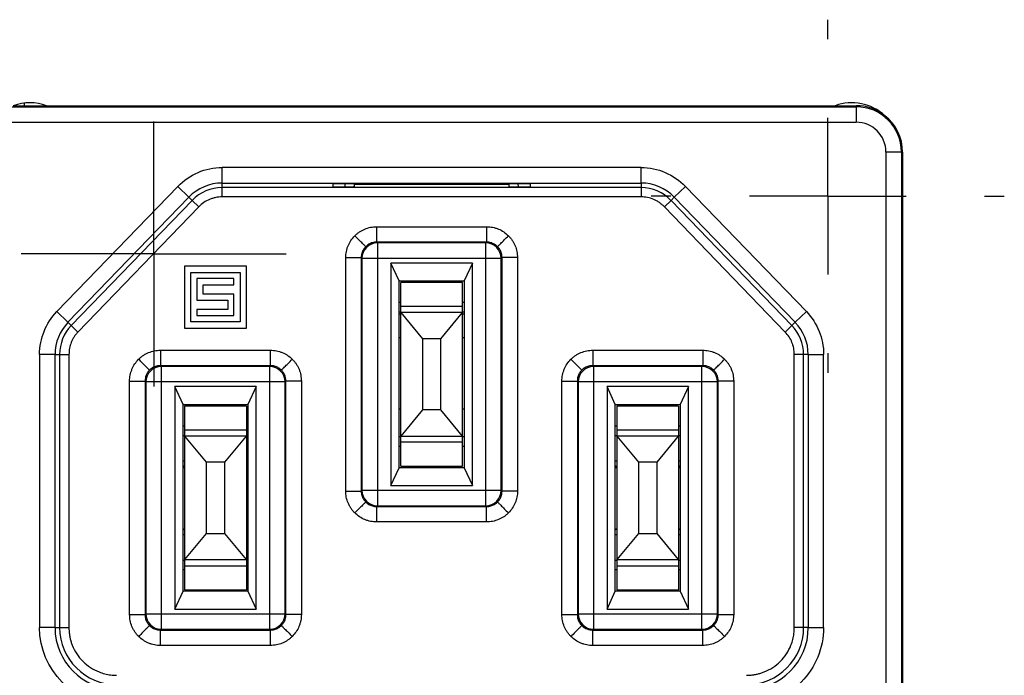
# Model space of a CAD drawing. Header units: inches. Extents: x 0.5 to 25.1, y 1 to 26.2.
# Tile 21 of 23: x 10.5 to 11.7, y 24.2 to 25. Entities that reach past the tile are written whole.
import ezdxf

# ---------------------------------------------------------------- set-up
doc = ezdxf.new("R2010")
doc.units = ezdxf.units.IN
doc.header["$MEASUREMENT"] = 0
doc.layers.add('SLD-0', color=179, linetype='Continuous')
doc.layers.add('SLD-0_0', color=7, linetype='Continuous')

# ---------------------------------------------------------------- blocks, each defined once
blk = doc.blocks.new('SW_CENTERMARKSYMBOL_122')
at = {"layer": 'SLD-0', "color": 7}
for p, q in [((0, 0.1), (0, 0.1689)), ((0, 0), (0, 0.1)), ((-0.1, 0), (-0.1689, 0)), ((0, 0), (-0.1, 0)), ((0, 0), (0, -0.1)), ((0, 0), (0.1, 0)), ((0.1, 0), (0.1689, 0)), ((0, -0.1), (0, -0.1689))]:
    blk.add_line(p, q, dxfattribs=at)
blk = doc.blocks.new('SW_CENTERMARKSYMBOL_129')
at = {"layer": 'SLD-0', "color": 7}
for p, q in [((0, 0.2), (0, 0.225)), ((0, 0), (0, 0.1)), ((-0.2, 0), (-0.225, 0)), ((0, 0), (-0.1, 0)), ((0, 0), (0, -0.1)), ((0, 0), (0.1, 0)), ((0.2, 0), (0.225, 0)), ((0, -0.2), (0, -0.225))]:
    blk.add_line(p, q, dxfattribs=at)

msp = doc.modelspace()

# ---------------------------------------------------------------- linework, layer by layer
at = {"layer": 'SLD-0_0', "color": 7, "linetype": 'Continuous', "lineweight": 25}
for p, q in [((10.4505, 24.9085), (11.5332, 24.9085)), ((10.4585, 24.9099), (10.501, 24.9099)), ((10.4728, 24.9099), (10.4729, 24.9132)), ((10.501, 24.9099), (11.5063, 24.9099)), ((11.5063, 24.9099), (11.5332, 24.9099)), ((11.5332, 24.9099), (11.5332, 24.9085)), ((11.5332, 24.9085), (11.5332, 24.8888)), ((10.4505, 24.8888), (11.5332, 24.8888)), ((11.5712, 24.8508), (11.5712, 23.0005)), ((11.5909, 24.8508), (11.5712, 24.8508)), ((11.5909, 24.8508), (11.5909, 23.0005)), ((11.5923, 24.8508), (11.5909, 24.8508)), ((11.5923, 24.8508), (11.5923, 23.0005)), ((11.2589, 24.831), (10.7248, 24.831)), ((10.7248, 24.8113), (10.7248, 24.831)), ((11.2589, 24.8113), (11.2589, 24.831)), ((10.6683, 24.807), (10.5141, 24.6473)), ((10.6824, 24.7933), (10.6683, 24.807)), ((10.7248, 24.8113), (11.2589, 24.8113)), ((10.7248, 24.8054), (10.7248, 24.8113)), ((11.1179, 24.8102), (10.8659, 24.8102)), ((10.8659, 24.8102), (10.8659, 24.8066)), ((10.8659, 24.8066), (10.8817, 24.8066)), ((10.8817, 24.8066), (10.8818, 24.8102)), ((10.8935, 24.81), (10.8935, 24.8102)), ((10.8935, 24.8067), (10.8935, 24.81)), ((10.8935, 24.81), (11.0903, 24.81)), ((11.0903, 24.8102), (11.0903, 24.81)), ((11.0903, 24.81), (11.0903, 24.8067)), ((11.1019, 24.8102), (11.1021, 24.8066)), ((11.1021, 24.8066), (11.1179, 24.8066)), ((11.1179, 24.8066), (11.1179, 24.8102)), ((11.2589, 24.8113), (11.2589, 24.8054)), ((11.3013, 24.7933), (11.3155, 24.807)), ((11.4697, 24.6473), (11.3155, 24.807)), ((11.2589, 24.8054), (10.7248, 24.8054)), ((10.7248, 24.7936), (10.7248, 24.8054)), ((11.2589, 24.7936), (10.7248, 24.7936)), ((11.2589, 24.8054), (11.2589, 24.7936)), ((10.5282, 24.6337), (10.6824, 24.7933)), ((10.6867, 24.7892), (10.5325, 24.6295)), ((10.6867, 24.7892), (10.6824, 24.7933)), ((10.6952, 24.781), (10.6867, 24.7892)), ((11.2971, 24.7892), (11.2886, 24.781)), ((11.3013, 24.7933), (11.2971, 24.7892)), ((11.4513, 24.6295), (11.2971, 24.7892)), ((11.3013, 24.7933), (11.4555, 24.6337)), ((10.6952, 24.781), (10.541, 24.6213)), ((11.4428, 24.6213), (11.2886, 24.781)), ((10.9218, 24.7556), (11.062, 24.7556)), ((10.9218, 24.7359), (10.9228, 24.7349)), ((11.062, 24.7359), (10.9218, 24.7359)), ((11.0609, 24.7349), (10.9228, 24.7349)), ((10.9228, 24.7349), (10.9228, 24.7152)), ((11.0609, 24.7349), (11.062, 24.7359)), ((11.0609, 24.7152), (11.0609, 24.7349)), ((10.8824, 24.4185), (10.8824, 24.7162)), ((10.9031, 24.7152), (10.9021, 24.7162)), ((10.9021, 24.7162), (10.9021, 24.4185)), ((10.9031, 24.7152), (10.9031, 24.4196)), ((10.9228, 24.7152), (10.9031, 24.7152)), ((11.0609, 24.7152), (10.9228, 24.7152)), ((10.9228, 24.7152), (10.9228, 24.4196)), ((10.94, 24.7092), (10.94, 24.4256)), ((11.0438, 24.7092), (10.94, 24.7092)), ((10.9505, 24.6865), (10.94, 24.7092)), ((11.0438, 24.7092), (11.0332, 24.6865)), ((11.0438, 24.4256), (11.0438, 24.7092)), ((11.0609, 24.4196), (11.0609, 24.7152)), ((11.0806, 24.7152), (11.0609, 24.7152)), ((11.0817, 24.7162), (11.0806, 24.7152)), ((11.0806, 24.4196), (11.0806, 24.7152)), ((11.0817, 24.4185), (11.0817, 24.7162)), ((11.1014, 24.7162), (11.1014, 24.4185)), ((10.6769, 24.7052), (10.6769, 24.6264)), ((10.7557, 24.7052), (10.6769, 24.7052)), ((10.6848, 24.6973), (10.7478, 24.6973)), ((10.6848, 24.6343), (10.6848, 24.6973)), ((10.7478, 24.6973), (10.7478, 24.6343)), ((10.7557, 24.6264), (10.7557, 24.7052)), ((10.6927, 24.6894), (10.6927, 24.6619)), ((10.7399, 24.6894), (10.6927, 24.6894)), ((10.7005, 24.6816), (10.7399, 24.6816)), ((10.7005, 24.6697), (10.7005, 24.6816)), ((10.7399, 24.6816), (10.7399, 24.6894)), ((10.9505, 24.6865), (11.0332, 24.6865)), ((10.9505, 24.4483), (10.9505, 24.6865)), ((11.0312, 24.6845), (10.9525, 24.6845)), ((10.9525, 24.654), (10.9525, 24.6845)), ((11.0312, 24.654), (11.0312, 24.6845)), ((11.0332, 24.6865), (11.0332, 24.4483)), ((10.7399, 24.6697), (10.7005, 24.6697)), ((10.7399, 24.6422), (10.7399, 24.6697)), ((10.6927, 24.6619), (10.732, 24.6619)), ((10.732, 24.6619), (10.732, 24.6501)), ((10.9525, 24.6589), (10.9505, 24.6589)), ((11.0332, 24.6589), (11.0312, 24.6589)), ((10.5282, 24.6337), (10.5141, 24.6473)), ((10.6927, 24.6501), (10.6927, 24.6422)), ((10.732, 24.6501), (10.6927, 24.6501)), ((10.9505, 24.6471), (10.9525, 24.6471)), ((10.9525, 24.6442), (10.9505, 24.6442)), ((11.0312, 24.654), (10.9525, 24.654)), ((10.9525, 24.6461), (10.9525, 24.654)), ((10.9525, 24.6461), (10.9801, 24.6127)), ((11.0312, 24.6461), (10.9525, 24.6461)), ((10.9525, 24.4886), (10.9525, 24.6461)), ((11.0037, 24.6127), (11.0312, 24.6461)), ((11.0312, 24.6461), (11.0312, 24.654)), ((11.0312, 24.6471), (11.0332, 24.6471)), ((11.0312, 24.4886), (11.0312, 24.6461)), ((11.0332, 24.6442), (11.0312, 24.6442)), ((11.4555, 24.6337), (11.4697, 24.6473)), ((10.5282, 24.6337), (10.5325, 24.6295)), ((10.7478, 24.6343), (10.6848, 24.6343)), ((10.6927, 24.6422), (10.7399, 24.6422)), ((11.4555, 24.6337), (11.4513, 24.6295)), ((10.5325, 24.6295), (10.541, 24.6213)), ((10.6769, 24.6264), (10.7557, 24.6264)), ((11.4513, 24.6295), (11.4428, 24.6213)), ((10.9525, 24.6141), (10.9505, 24.6141)), ((11.0037, 24.6127), (10.9801, 24.6127)), ((10.9801, 24.6127), (10.9801, 24.5221)), ((11.0037, 24.5221), (11.0037, 24.6127)), ((11.0332, 24.6141), (11.0312, 24.6141)), ((10.6462, 24.5981), (10.7864, 24.5981)), ((11.1973, 24.5981), (11.3376, 24.5981)), ((10.492, 24.5927), (10.492, 24.2445)), ((10.5117, 24.5927), (10.492, 24.5927)), ((10.5117, 24.2445), (10.5117, 24.5927)), ((10.5117, 24.5927), (10.5176, 24.5927)), ((10.5176, 24.5927), (10.5176, 24.2445)), ((10.5176, 24.5927), (10.5294, 24.5927)), ((10.5294, 24.5927), (10.5294, 24.2445)), ((11.4661, 24.5927), (11.4543, 24.5927)), ((11.4543, 24.2445), (11.4543, 24.5927)), ((11.472, 24.5927), (11.4661, 24.5927)), ((11.4661, 24.2445), (11.4661, 24.5927)), ((11.472, 24.5927), (11.472, 24.2445)), ((11.472, 24.5927), (11.4917, 24.5927)), ((11.4917, 24.2445), (11.4917, 24.5927)), ((10.6462, 24.5784), (10.6472, 24.5774)), ((10.7864, 24.5784), (10.6462, 24.5784)), ((10.6472, 24.5774), (10.6472, 24.5577)), ((10.7854, 24.5774), (10.6472, 24.5774)), ((10.7854, 24.5774), (10.7864, 24.5784)), ((10.7854, 24.5577), (10.7854, 24.5774)), ((11.1973, 24.5784), (11.1984, 24.5774)), ((11.3376, 24.5784), (11.1973, 24.5784)), ((11.1984, 24.5774), (11.1984, 24.5577)), ((11.3365, 24.5774), (11.1984, 24.5774)), ((11.3365, 24.5774), (11.3376, 24.5784)), ((11.3365, 24.5577), (11.3365, 24.5774)), ((10.6068, 24.261), (10.6068, 24.5588)), ((10.6275, 24.5577), (10.6265, 24.5588)), ((10.6265, 24.5588), (10.6265, 24.261)), ((10.6275, 24.5577), (10.6275, 24.2621)), ((10.6472, 24.5577), (10.6275, 24.5577)), ((10.7854, 24.5577), (10.6472, 24.5577)), ((10.6472, 24.5577), (10.6472, 24.2621)), ((10.7854, 24.2621), (10.7854, 24.5577)), ((10.805, 24.5577), (10.7854, 24.5577)), ((10.8061, 24.5588), (10.805, 24.5577)), ((10.805, 24.2621), (10.805, 24.5577)), ((10.8061, 24.261), (10.8061, 24.5588)), ((10.8258, 24.5588), (10.8258, 24.261)), ((11.158, 24.261), (11.158, 24.5588)), ((11.1787, 24.5577), (11.1777, 24.5588)), ((11.1777, 24.5588), (11.1777, 24.261)), ((11.1787, 24.5577), (11.1787, 24.2621)), ((11.1984, 24.5577), (11.1787, 24.5577)), ((11.3365, 24.5577), (11.1984, 24.5577)), ((11.1984, 24.5577), (11.1984, 24.2621)), ((11.3365, 24.2621), (11.3365, 24.5577)), ((11.3562, 24.5577), (11.3365, 24.5577)), ((11.3573, 24.5588), (11.3562, 24.5577)), ((11.3562, 24.2621), (11.3562, 24.5577)), ((11.3573, 24.261), (11.3573, 24.5588)), ((11.377, 24.5588), (11.377, 24.261)), ((10.6644, 24.5517), (10.6644, 24.2681)), ((10.7682, 24.5517), (10.6644, 24.5517)), ((10.6749, 24.529), (10.6644, 24.5517)), ((10.7682, 24.5517), (10.7576, 24.529)), ((10.7682, 24.2681), (10.7682, 24.5517)), ((11.2156, 24.5517), (11.2156, 24.2681)), ((11.3194, 24.5517), (11.2156, 24.5517)), ((11.2261, 24.529), (11.2156, 24.5517)), ((11.3194, 24.5517), (11.3088, 24.529)), ((11.3194, 24.2681), (11.3194, 24.5517)), ((10.6749, 24.529), (10.7576, 24.529)), ((10.6749, 24.2908), (10.6749, 24.529)), ((10.7557, 24.527), (10.6769, 24.527)), ((10.6769, 24.527), (10.6769, 24.4965)), ((10.7557, 24.527), (10.7557, 24.4965)), ((10.7576, 24.529), (10.7576, 24.2908)), ((10.9505, 24.5236), (10.9525, 24.5236)), ((10.9801, 24.5221), (10.9525, 24.4886)), ((11.0037, 24.5221), (10.9801, 24.5221)), ((11.0312, 24.4886), (11.0037, 24.5221)), ((11.0312, 24.5236), (11.0332, 24.5236)), ((11.2261, 24.529), (11.3088, 24.529)), ((11.2261, 24.2908), (11.2261, 24.529)), ((11.3068, 24.527), (11.2281, 24.527)), ((11.2281, 24.527), (11.2281, 24.4965)), ((11.3068, 24.527), (11.3068, 24.4965)), ((11.3088, 24.529), (11.3088, 24.2908)), ((10.6769, 24.5014), (10.6749, 24.5014)), ((10.6769, 24.4965), (10.7557, 24.4965)), ((10.6769, 24.4965), (10.6769, 24.4886)), ((10.7576, 24.5014), (10.7557, 24.5014)), ((10.7557, 24.4965), (10.7557, 24.4886)), ((11.2281, 24.5014), (11.2261, 24.5014)), ((11.2281, 24.4965), (11.3068, 24.4965)), ((11.2281, 24.4965), (11.2281, 24.4886)), ((11.3088, 24.5014), (11.3068, 24.5014)), ((11.3068, 24.4965), (11.3068, 24.4886)), ((10.6749, 24.4896), (10.6769, 24.4896)), ((10.6769, 24.4886), (10.6769, 24.3312)), ((10.6769, 24.4886), (10.7045, 24.4552)), ((10.7557, 24.4886), (10.6769, 24.4886)), ((10.7281, 24.4552), (10.7557, 24.4886)), ((10.7557, 24.4896), (10.7576, 24.4896)), ((10.7557, 24.4886), (10.7557, 24.3312)), ((10.9525, 24.4877), (10.9505, 24.4877)), ((10.9525, 24.4886), (11.0312, 24.4886)), ((10.9525, 24.4808), (10.9525, 24.4886)), ((11.0312, 24.4808), (10.9525, 24.4808)), ((10.9525, 24.4503), (10.9525, 24.4808)), ((11.0312, 24.4808), (11.0312, 24.4886)), ((11.0332, 24.4877), (11.0312, 24.4877)), ((11.0312, 24.4503), (11.0312, 24.4808)), ((11.2261, 24.4896), (11.2281, 24.4896)), ((11.2281, 24.4886), (11.2281, 24.3312)), ((11.2281, 24.4886), (11.2557, 24.4552)), ((11.3068, 24.4886), (11.2281, 24.4886)), ((11.2793, 24.4552), (11.3068, 24.4886)), ((11.3068, 24.4896), (11.3088, 24.4896)), ((11.3068, 24.4886), (11.3068, 24.3312)), ((10.9505, 24.4758), (10.9525, 24.4758)), ((11.0312, 24.4758), (11.0332, 24.4758)), ((10.6749, 24.4571), (10.6769, 24.4571)), ((10.7045, 24.4552), (10.7045, 24.3646)), ((10.7281, 24.4552), (10.7045, 24.4552)), ((10.7281, 24.3646), (10.7281, 24.4552)), ((10.7557, 24.4571), (10.7576, 24.4571)), ((11.2261, 24.4571), (11.2281, 24.4571)), ((11.2557, 24.4552), (11.2557, 24.3646)), ((11.2793, 24.4552), (11.2557, 24.4552)), ((11.2793, 24.3646), (11.2793, 24.4552)), ((11.3068, 24.4571), (11.3088, 24.4571)), ((10.6749, 24.4512), (10.6769, 24.4493)), ((10.6769, 24.4482), (10.6749, 24.4482)), ((10.7557, 24.4493), (10.7576, 24.4512)), ((10.7576, 24.4482), (10.7557, 24.4482)), ((10.94, 24.4256), (10.9505, 24.4483)), ((11.0332, 24.4483), (10.9505, 24.4483)), ((10.9525, 24.4503), (11.0312, 24.4503)), ((11.0332, 24.4483), (11.0438, 24.4256)), ((11.2261, 24.4512), (11.2281, 24.4493)), ((11.2281, 24.4482), (11.2261, 24.4482)), ((11.3068, 24.4493), (11.3088, 24.4512)), ((11.3088, 24.4482), (11.3068, 24.4482)), ((10.9021, 24.4185), (10.9031, 24.4196)), ((10.9031, 24.4196), (10.9228, 24.4196)), ((10.9228, 24.4196), (11.0609, 24.4196)), ((10.9228, 24.4196), (10.9228, 24.3999)), ((10.94, 24.4256), (11.0438, 24.4256)), ((11.0609, 24.4196), (11.0806, 24.4196)), ((11.0609, 24.3999), (11.0609, 24.4196)), ((11.0806, 24.4196), (11.0817, 24.4185)), ((10.9228, 24.3999), (10.9218, 24.3988)), ((10.9218, 24.3988), (11.062, 24.3988)), ((10.9228, 24.3999), (11.0609, 24.3999)), ((11.062, 24.3988), (11.0609, 24.3999)), ((10.6749, 24.3706), (10.6769, 24.3706)), ((10.6769, 24.3705), (10.6749, 24.3686)), ((10.7557, 24.3706), (10.7576, 24.3706)), ((10.7576, 24.3686), (10.7557, 24.3705)), ((11.062, 24.3792), (10.9218, 24.3792)), ((11.2261, 24.3706), (11.2281, 24.3706)), ((11.2281, 24.3705), (11.2261, 24.3686)), ((11.3068, 24.3706), (11.3088, 24.3706)), ((11.3088, 24.3686), (11.3068, 24.3705)), ((10.6769, 24.3627), (10.6749, 24.3627)), ((10.7045, 24.3646), (10.6769, 24.3312)), ((10.7045, 24.3646), (10.7281, 24.3646)), ((10.7557, 24.3312), (10.7281, 24.3646)), ((10.7576, 24.3627), (10.7557, 24.3627)), ((11.2281, 24.3627), (11.2261, 24.3627)), ((11.2557, 24.3646), (11.2281, 24.3312)), ((11.2557, 24.3646), (11.2793, 24.3646)), ((11.3068, 24.3312), (11.2793, 24.3646)), ((11.3088, 24.3627), (11.3068, 24.3627)), ((10.6769, 24.3302), (10.6749, 24.3302)), ((10.6769, 24.3312), (10.7557, 24.3312)), ((10.6769, 24.3312), (10.6769, 24.3233)), ((10.7557, 24.3312), (10.7557, 24.3233)), ((10.7576, 24.3302), (10.7557, 24.3302)), ((11.2281, 24.3302), (11.2261, 24.3302)), ((11.2281, 24.3312), (11.3068, 24.3312)), ((11.2281, 24.3312), (11.2281, 24.3233)), ((11.3068, 24.3312), (11.3068, 24.3233)), ((11.3088, 24.3302), (11.3068, 24.3302)), ((10.6749, 24.3184), (10.6769, 24.3184)), ((10.6769, 24.3233), (10.7557, 24.3233)), ((10.6769, 24.3233), (10.6769, 24.2928)), ((10.7557, 24.3233), (10.7557, 24.2928)), ((10.7557, 24.3184), (10.7576, 24.3184)), ((11.2261, 24.3184), (11.2281, 24.3184)), ((11.2281, 24.3233), (11.3068, 24.3233)), ((11.2281, 24.3233), (11.2281, 24.2928)), ((11.3068, 24.3233), (11.3068, 24.2928)), ((11.3068, 24.3184), (11.3088, 24.3184)), ((10.6769, 24.2928), (10.7557, 24.2928)), ((11.2281, 24.2928), (11.3068, 24.2928)), ((10.6644, 24.2681), (10.6749, 24.2908)), ((10.7576, 24.2908), (10.6749, 24.2908)), ((10.7576, 24.2908), (10.7682, 24.2681)), ((11.2156, 24.2681), (11.2261, 24.2908)), ((11.3088, 24.2908), (11.2261, 24.2908)), ((11.3088, 24.2908), (11.3194, 24.2681)), ((10.6644, 24.2681), (10.7682, 24.2681)), ((11.2156, 24.2681), (11.3194, 24.2681)), ((10.6265, 24.261), (10.6275, 24.2621)), ((10.6275, 24.2621), (10.6472, 24.2621)), ((10.6472, 24.2621), (10.7854, 24.2621)), ((10.6472, 24.2621), (10.6472, 24.2424)), ((10.7854, 24.2621), (10.805, 24.2621)), ((10.7854, 24.2424), (10.7854, 24.2621)), ((10.805, 24.2621), (10.8061, 24.261)), ((11.1777, 24.261), (11.1787, 24.2621)), ((11.1787, 24.2621), (11.1984, 24.2621)), ((11.1984, 24.2621), (11.3365, 24.2621)), ((11.1984, 24.2621), (11.1984, 24.2424)), ((11.3365, 24.2621), (11.3562, 24.2621)), ((11.3365, 24.2424), (11.3365, 24.2621)), ((11.3562, 24.2621), (11.3573, 24.261)), ((10.5117, 24.2445), (10.492, 24.2445)), ((10.5117, 24.2445), (10.5176, 24.2445)), ((10.5176, 24.2445), (10.5294, 24.2445)), ((10.6472, 24.2424), (10.6462, 24.2414)), ((10.6462, 24.2414), (10.7864, 24.2414)), ((10.6472, 24.2424), (10.7854, 24.2424)), ((10.7864, 24.2414), (10.7854, 24.2424)), ((11.1984, 24.2424), (11.1973, 24.2414)), ((11.1973, 24.2414), (11.3376, 24.2414)), ((11.1984, 24.2424), (11.3365, 24.2424)), ((11.3376, 24.2414), (11.3365, 24.2424)), ((11.4661, 24.2445), (11.4543, 24.2445)), ((11.472, 24.2445), (11.4661, 24.2445)), ((11.472, 24.2445), (11.4917, 24.2445)), ((10.7864, 24.2217), (10.6462, 24.2217)), ((11.3376, 24.2217), (11.1973, 24.2217))]:
    msp.add_line(p, q, dxfattribs=at)
for centre, radius, start, end in [((10.4798, 24.8511), 0.0625, 70.131, 109.869), ((11.5276, 24.8511), 0.0625, 47.45, 109.869), ((11.5332, 24.8508), 0.0591, 51.6585, 90), ((11.5332, 24.8508), 0.0577, 0, 90), ((11.5332, 24.8508), 0.0591, 0, 51.6585), ((10.7248, 24.7524), 0.0589, 90, 136), ((11.2589, 24.7524), 0.0589, 44, 90), ((10.7248, 24.7524), 0.053, 90, 136), ((11.2589, 24.7524), 0.053, 44, 90), ((10.9228, 24.7152), 0.0197, 90.0051, 179.9949), ((11.0609, 24.7152), 0.0197, 0.0051, 89.9949), ((10.5706, 24.5927), 0.0589, 136, 180), ((11.4131, 24.5927), 0.0589, 0, 44), ((10.5706, 24.5927), 0.053, 136, 180), ((11.4131, 24.5927), 0.053, 0, 44), ((10.6472, 24.5577), 0.0197, 90.0051, 179.9949), ((10.7854, 24.5577), 0.0197, 0.0051, 89.9949), ((11.1984, 24.5577), 0.0197, 90.0051, 179.9949), ((11.3365, 24.5577), 0.0197, 0.0051, 89.9949), ((10.9228, 24.4196), 0.0197, 180.0051, 269.9949), ((11.0609, 24.4196), 0.0197, 270.0051, 359.9949), ((10.6472, 24.2621), 0.0197, 180.0051, 269.9949), ((10.7854, 24.2621), 0.0197, 270.0051, 359.9949), ((11.1984, 24.2621), 0.0197, 180.0051, 269.9949), ((11.3365, 24.2621), 0.0197, 270.0051, 359.9949), ((10.5903, 24.2445), 0.0786, 180, 270), ((10.5903, 24.2445), 0.0727, 180, 270), ((11.3935, 24.2445), 0.0786, 270, 0), ((11.3935, 24.2445), 0.0727, 270, 0)]:
    msp.add_arc(centre, radius, start, end, dxfattribs=at)
for centre, start_param, end_param in [((10.8816, 24.8067), 4.715128, 6.283185), ((11.1021, 24.8067), 3.141593, 4.70965)]:
    msp.add_ellipse(centre, major_axis=(0.0118, 0), ratio=0.007505, start_param=start_param, end_param=end_param, dxfattribs=at)
for points in [[(11.5712, 24.8508), (11.5712, 24.8718), (11.5542, 24.8888), (11.5332, 24.8888)], [(10.6683, 24.807), (10.6831, 24.8224), (10.7035, 24.831), (10.7248, 24.831)], [(11.2589, 24.831), (11.2802, 24.831), (11.3007, 24.8224), (11.3155, 24.807)], [(10.492, 24.5927), (10.492, 24.6131), (10.4999, 24.6327), (10.5141, 24.6473)], [(11.4697, 24.6473), (11.4838, 24.6327), (11.4917, 24.6131), (11.4917, 24.5927)], [(10.5903, 24.1463), (10.5361, 24.1463), (10.492, 24.1903), (10.492, 24.2445)]]:
    msp.add_open_spline(points, degree=3, dxfattribs=at)
for points, knots in [([(10.7248, 24.7936), (10.7234, 24.7936), (10.7207, 24.7935), (10.7166, 24.7929), (10.7126, 24.7918), (10.7074, 24.7899), (10.7013, 24.7867), (10.6972, 24.7829), (10.6952, 24.781)], [0, 0, 0, 0, 0.125152, 0.249406, 0.37403, 0.500282, 0.749411, 1, 1, 1, 1]), ([(11.2886, 24.781), (11.2876, 24.782), (11.2856, 24.7839), (11.2823, 24.7864), (11.2788, 24.7886), (11.2738, 24.791), (11.2672, 24.7931), (11.2617, 24.7935), (11.2589, 24.7936)], [0, 0, 0, 0, 0.125152, 0.249406, 0.37403, 0.500282, 0.749411, 1, 1, 1, 1]), ([(10.8824, 24.7162), (10.8824, 24.7175), (10.8825, 24.7201), (10.8831, 24.7239), (10.884, 24.7277), (10.8858, 24.7325), (10.8887, 24.7383), (10.8922, 24.7422), (10.8939, 24.7441)], [0, 0, 0, 0, 0.1251244, 0.2494049, 0.3740544, 0.5002752, 0.7494094, 1, 1, 1, 1]), ([(10.8939, 24.7441), (10.8949, 24.745), (10.8967, 24.7467), (10.8998, 24.749), (10.9032, 24.751), (10.9078, 24.7532), (10.914, 24.7552), (10.9192, 24.7555), (10.9218, 24.7556)], [0, 0, 0, 0, 0.12512, 0.249397, 0.374045, 0.500265, 0.749402, 1, 1, 1, 1]), ([(10.9078, 24.7302), (10.9078, 24.7302), (10.9074, 24.7306), (10.906, 24.732), (10.905, 24.733), (10.9024, 24.7356), (10.9009, 24.7371), (10.8975, 24.7405), (10.8957, 24.7423), (10.8939, 24.7441)], [0, 0, 0, 0, 0.25, 0.25, 0.5, 0.5, 0.75, 0.75, 1, 1, 1, 1]), ([(10.9218, 24.7556), (10.9218, 24.753), (10.9218, 24.7505), (10.9218, 24.7457), (10.9218, 24.7436), (10.9218, 24.7399), (10.9218, 24.7385), (10.9218, 24.7365), (10.9218, 24.7359), (10.9218, 24.7359)], [0, 0, 0, 0, 0.25, 0.25, 0.5, 0.5, 0.75, 0.75, 1, 1, 1, 1]), ([(11.062, 24.7556), (11.062, 24.7505), (11.062, 24.7454), (11.062, 24.7381), (11.062, 24.736), (11.062, 24.7359)], [0, 0, 0, 0, 0.5, 0.5, 1, 1, 1, 1]), ([(11.062, 24.7556), (11.0633, 24.7556), (11.0659, 24.7555), (11.0697, 24.7549), (11.0734, 24.754), (11.0783, 24.7522), (11.0841, 24.7493), (11.0879, 24.7458), (11.0898, 24.7441)], [0, 0, 0, 0, 0.125124, 0.249405, 0.374054, 0.500275, 0.749409, 1, 1, 1, 1]), ([(11.0759, 24.7302), (11.0759, 24.7302), (11.0763, 24.7306), (11.0777, 24.732), (11.0788, 24.733), (11.0813, 24.7356), (11.0829, 24.7371), (11.0862, 24.7405), (11.088, 24.7423), (11.0898, 24.7441)], [0, 0, 0, 0, 0.25, 0.25, 0.5, 0.5, 0.75, 0.75, 1, 1, 1, 1]), ([(11.0898, 24.7441), (11.0907, 24.7431), (11.0925, 24.7413), (11.0948, 24.7382), (11.0968, 24.7348), (11.099, 24.7302), (11.1009, 24.724), (11.1012, 24.7188), (11.1014, 24.7162)], [0, 0, 0, 0, 0.12512, 0.249397, 0.374045, 0.500265, 0.749402, 1, 1, 1, 1]), ([(10.9218, 24.7359), (10.9209, 24.7359), (10.9191, 24.7358), (10.9165, 24.7353), (10.914, 24.7344), (10.9117, 24.7332), (10.9097, 24.7318), (10.9084, 24.7307), (10.9078, 24.7302)], [0, 0, 0, 0, 0.174277, 0.345508, 0.513695, 0.678839, 0.84094, 1, 1, 1, 1]), ([(11.0759, 24.7302), (11.0753, 24.7307), (11.0741, 24.7318), (11.072, 24.7332), (11.0697, 24.7344), (11.0673, 24.7353), (11.0647, 24.7358), (11.0629, 24.7359), (11.062, 24.7359)], [0, 0, 0, 0, 0.15906, 0.321161, 0.486305, 0.654492, 0.825723, 1, 1, 1, 1]), ([(10.9078, 24.7302), (10.9073, 24.7296), (10.9062, 24.7283), (10.9048, 24.7263), (10.9036, 24.724), (10.9027, 24.7215), (10.9022, 24.7189), (10.9021, 24.7171), (10.9021, 24.7162)], [0, 0, 0, 0, 0.15906, 0.321161, 0.486305, 0.654492, 0.825723, 1, 1, 1, 1]), ([(11.0817, 24.7162), (11.0816, 24.7171), (11.0816, 24.7189), (11.081, 24.7215), (11.0802, 24.724), (11.079, 24.7263), (11.0776, 24.7283), (11.0765, 24.7296), (11.0759, 24.7302)], [0, 0, 0, 0, 0.174277, 0.3455084, 0.5136952, 0.6788386, 0.8409398, 1, 1, 1, 1]), ([(10.8824, 24.7162), (10.8875, 24.7162), (10.8926, 24.7162), (10.8999, 24.7162), (10.902, 24.7162), (10.9021, 24.7162)], [0, 0, 0, 0, 0.5, 0.5, 1, 1, 1, 1]), ([(11.1014, 24.7162), (11.0988, 24.7162), (11.0962, 24.7162), (11.0915, 24.7162), (11.0893, 24.7162), (11.0857, 24.7162), (11.0842, 24.7162), (11.0822, 24.7162), (11.0817, 24.7162), (11.0817, 24.7162)], [0, 0, 0, 0, 0.25, 0.25, 0.5, 0.5, 0.75, 0.75, 1, 1, 1, 1]), ([(10.541, 24.6213), (10.5401, 24.6204), (10.5383, 24.6184), (10.536, 24.6152), (10.534, 24.6118), (10.5318, 24.607), (10.5299, 24.6007), (10.5296, 24.5954), (10.5294, 24.5927)], [0, 0, 0, 0, 0.125093, 0.249396, 0.374068, 0.500258, 0.749401, 1, 1, 1, 1]), ([(11.4543, 24.5927), (11.4543, 24.5941), (11.4542, 24.5967), (11.4536, 24.6006), (11.4527, 24.6044), (11.4509, 24.6094), (11.448, 24.6154), (11.4445, 24.6193), (11.4428, 24.6213)], [0, 0, 0, 0, 0.1250926, 0.2493955, 0.3740678, 0.5002583, 0.7494011, 1, 1, 1, 1]), ([(10.6183, 24.5866), (10.6193, 24.5875), (10.6211, 24.5893), (10.6242, 24.5915), (10.6276, 24.5935), (10.6322, 24.5957), (10.6384, 24.5977), (10.6436, 24.598), (10.6462, 24.5981)], [0, 0, 0, 0, 0.12512, 0.249397, 0.374045, 0.500265, 0.749402, 1, 1, 1, 1]), ([(10.6462, 24.5981), (10.6462, 24.5956), (10.6462, 24.593), (10.6462, 24.5883), (10.6462, 24.5861), (10.6462, 24.5825), (10.6462, 24.581), (10.6462, 24.579), (10.6462, 24.5785), (10.6462, 24.5784)], [0, 0, 0, 0, 0.25, 0.25, 0.5, 0.5, 0.75, 0.75, 1, 1, 1, 1]), ([(10.7864, 24.5784), (10.7864, 24.5785), (10.7864, 24.579), (10.7864, 24.581), (10.7864, 24.5825), (10.7864, 24.5861), (10.7864, 24.5883), (10.7864, 24.593), (10.7864, 24.5956), (10.7864, 24.5981)], [0, 0, 0, 0, 0.25, 0.25, 0.5, 0.5, 0.75, 0.75, 1, 1, 1, 1]), ([(10.7864, 24.5981), (10.7877, 24.5981), (10.7903, 24.598), (10.7941, 24.5974), (10.7978, 24.5965), (10.8027, 24.5948), (10.8085, 24.5918), (10.8123, 24.5883), (10.8142, 24.5866)], [0, 0, 0, 0, 0.125124, 0.249405, 0.374054, 0.500275, 0.749409, 1, 1, 1, 1]), ([(11.1695, 24.5866), (11.1704, 24.5875), (11.1723, 24.5893), (11.1754, 24.5915), (11.1787, 24.5935), (11.1834, 24.5957), (11.1896, 24.5977), (11.1948, 24.598), (11.1973, 24.5981)], [0, 0, 0, 0, 0.12512, 0.249397, 0.374045, 0.500265, 0.749402, 1, 1, 1, 1]), ([(11.1973, 24.5981), (11.1973, 24.5956), (11.1973, 24.593), (11.1973, 24.5883), (11.1973, 24.5861), (11.1973, 24.5825), (11.1973, 24.581), (11.1973, 24.579), (11.1973, 24.5785), (11.1973, 24.5784)], [0, 0, 0, 0, 0.25, 0.25, 0.5, 0.5, 0.75, 0.75, 1, 1, 1, 1]), ([(11.3376, 24.5981), (11.3376, 24.593), (11.3376, 24.5879), (11.3376, 24.5806), (11.3376, 24.5785), (11.3376, 24.5784)], [0, 0, 0, 0, 0.5, 0.5, 1, 1, 1, 1]), ([(11.3376, 24.5981), (11.3389, 24.5981), (11.3414, 24.598), (11.3453, 24.5974), (11.349, 24.5965), (11.3539, 24.5948), (11.3597, 24.5918), (11.3635, 24.5883), (11.3654, 24.5866)], [0, 0, 0, 0, 0.125124, 0.249405, 0.374054, 0.500275, 0.749409, 1, 1, 1, 1]), ([(10.6068, 24.5588), (10.6068, 24.56), (10.6069, 24.5626), (10.6075, 24.5664), (10.6084, 24.5702), (10.6102, 24.575), (10.6132, 24.5808), (10.6166, 24.5847), (10.6183, 24.5866)], [0, 0, 0, 0, 0.125124, 0.249405, 0.374054, 0.500275, 0.749409, 1, 1, 1, 1]), ([(10.6322, 24.5727), (10.6322, 24.5727), (10.6318, 24.5731), (10.6304, 24.5745), (10.6294, 24.5755), (10.6268, 24.5781), (10.6253, 24.5796), (10.6219, 24.583), (10.6201, 24.5848), (10.6183, 24.5866)], [0, 0, 0, 0, 0.25, 0.25, 0.5, 0.5, 0.75, 0.75, 1, 1, 1, 1]), ([(10.8003, 24.5727), (10.8003, 24.5727), (10.8007, 24.5731), (10.8021, 24.5745), (10.8032, 24.5755), (10.8057, 24.5781), (10.8073, 24.5796), (10.8106, 24.583), (10.8124, 24.5848), (10.8142, 24.5866)], [0, 0, 0, 0, 0.25, 0.25, 0.5, 0.5, 0.75, 0.75, 1, 1, 1, 1]), ([(10.8142, 24.5866), (10.8151, 24.5857), (10.8169, 24.5838), (10.8192, 24.5807), (10.8212, 24.5774), (10.8234, 24.5727), (10.8254, 24.5665), (10.8256, 24.5613), (10.8258, 24.5588)], [0, 0, 0, 0, 0.12512, 0.249397, 0.374045, 0.500265, 0.749402, 1, 1, 1, 1]), ([(11.158, 24.5588), (11.158, 24.56), (11.1581, 24.5626), (11.1587, 24.5664), (11.1596, 24.5702), (11.1613, 24.575), (11.1643, 24.5808), (11.1678, 24.5847), (11.1695, 24.5866)], [0, 0, 0, 0, 0.125124, 0.249405, 0.374054, 0.500275, 0.749409, 1, 1, 1, 1]), ([(11.1834, 24.5727), (11.1834, 24.5727), (11.183, 24.5731), (11.1816, 24.5745), (11.1806, 24.5755), (11.178, 24.5781), (11.1765, 24.5796), (11.1731, 24.583), (11.1713, 24.5848), (11.1695, 24.5866)], [0, 0, 0, 0, 0.25, 0.25, 0.5, 0.5, 0.75, 0.75, 1, 1, 1, 1]), ([(11.3515, 24.5727), (11.3515, 24.5727), (11.3519, 24.5731), (11.3533, 24.5745), (11.3544, 24.5755), (11.3569, 24.5781), (11.3585, 24.5796), (11.3618, 24.583), (11.3636, 24.5848), (11.3654, 24.5866)], [0, 0, 0, 0, 0.25, 0.25, 0.5, 0.5, 0.75, 0.75, 1, 1, 1, 1]), ([(11.3654, 24.5866), (11.3663, 24.5857), (11.3681, 24.5838), (11.3704, 24.5807), (11.3724, 24.5774), (11.3746, 24.5727), (11.3765, 24.5665), (11.3768, 24.5613), (11.377, 24.5588)], [0, 0, 0, 0, 0.1251201, 0.2493974, 0.374045, 0.5002652, 0.7494019, 1, 1, 1, 1]), ([(10.6322, 24.5727), (10.6317, 24.5721), (10.6306, 24.5709), (10.6292, 24.5688), (10.628, 24.5665), (10.6271, 24.564), (10.6266, 24.5614), (10.6265, 24.5597), (10.6265, 24.5588)], [0, 0, 0, 0, 0.15906, 0.321161, 0.486305, 0.654492, 0.825723, 1, 1, 1, 1]), ([(10.6462, 24.5784), (10.6453, 24.5784), (10.6435, 24.5783), (10.6409, 24.5778), (10.6384, 24.5769), (10.6361, 24.5758), (10.6341, 24.5744), (10.6328, 24.5732), (10.6322, 24.5727)], [0, 0, 0, 0, 0.174277, 0.345508, 0.513695, 0.678839, 0.84094, 1, 1, 1, 1]), ([(10.8003, 24.5727), (10.7997, 24.5732), (10.7985, 24.5744), (10.7964, 24.5758), (10.7941, 24.5769), (10.7917, 24.5778), (10.7891, 24.5783), (10.7873, 24.5784), (10.7864, 24.5784)], [0, 0, 0, 0, 0.1590602, 0.3211614, 0.4863048, 0.6544916, 0.825723, 1, 1, 1, 1]), ([(10.8061, 24.5588), (10.8061, 24.5597), (10.806, 24.5614), (10.8054, 24.564), (10.8046, 24.5665), (10.8034, 24.5688), (10.802, 24.5709), (10.8009, 24.5721), (10.8003, 24.5727)], [0, 0, 0, 0, 0.174277, 0.345508, 0.513695, 0.678839, 0.84094, 1, 1, 1, 1]), ([(11.1834, 24.5727), (11.1829, 24.5721), (11.1817, 24.5709), (11.1803, 24.5688), (11.1792, 24.5665), (11.1783, 24.564), (11.1778, 24.5614), (11.1777, 24.5597), (11.1777, 24.5588)], [0, 0, 0, 0, 0.15906, 0.321161, 0.486305, 0.654492, 0.825723, 1, 1, 1, 1]), ([(11.1973, 24.5784), (11.1964, 24.5784), (11.1947, 24.5783), (11.1921, 24.5778), (11.1896, 24.5769), (11.1873, 24.5758), (11.1852, 24.5744), (11.184, 24.5732), (11.1834, 24.5727)], [0, 0, 0, 0, 0.174277, 0.345508, 0.513695, 0.678839, 0.84094, 1, 1, 1, 1]), ([(11.3515, 24.5727), (11.3509, 24.5732), (11.3497, 24.5744), (11.3476, 24.5758), (11.3453, 24.5769), (11.3429, 24.5778), (11.3403, 24.5783), (11.3385, 24.5784), (11.3376, 24.5784)], [0, 0, 0, 0, 0.15906, 0.321161, 0.486305, 0.654492, 0.825723, 1, 1, 1, 1]), ([(11.3573, 24.5588), (11.3572, 24.5597), (11.3572, 24.5614), (11.3566, 24.564), (11.3558, 24.5665), (11.3546, 24.5688), (11.3532, 24.5709), (11.3521, 24.5721), (11.3515, 24.5727)], [0, 0, 0, 0, 0.174277, 0.345508, 0.513695, 0.678839, 0.84094, 1, 1, 1, 1]), ([(10.6068, 24.5588), (10.6119, 24.5588), (10.617, 24.5588), (10.6243, 24.5588), (10.6264, 24.5588), (10.6265, 24.5588)], [0, 0, 0, 0, 0.5, 0.5, 1, 1, 1, 1]), ([(10.8258, 24.5588), (10.8232, 24.5588), (10.8206, 24.5588), (10.8159, 24.5588), (10.8137, 24.5588), (10.8101, 24.5588), (10.8086, 24.5588), (10.8066, 24.5588), (10.8061, 24.5588), (10.8061, 24.5588)], [0, 0, 0, 0, 0.25, 0.25, 0.5, 0.5, 0.75, 0.75, 1, 1, 1, 1]), ([(11.158, 24.5588), (11.1631, 24.5588), (11.1682, 24.5588), (11.1755, 24.5588), (11.1776, 24.5588), (11.1777, 24.5588)], [0, 0, 0, 0, 0.5, 0.5, 1, 1, 1, 1]), ([(11.377, 24.5588), (11.3744, 24.5588), (11.3718, 24.5588), (11.3671, 24.5588), (11.3649, 24.5588), (11.3613, 24.5588), (11.3598, 24.5588), (11.3578, 24.5588), (11.3573, 24.5588), (11.3573, 24.5588)], [0, 0, 0, 0, 0.25, 0.25, 0.5, 0.5, 0.75, 0.75, 1, 1, 1, 1]), ([(10.8824, 24.4185), (10.885, 24.4185), (10.8875, 24.4185), (10.8923, 24.4185), (10.8944, 24.4185), (10.8981, 24.4185), (10.8995, 24.4185), (10.9015, 24.4185), (10.9021, 24.4185), (10.9021, 24.4185)], [0, 0, 0, 0, 0.25, 0.25, 0.5, 0.5, 0.75, 0.75, 1, 1, 1, 1]), ([(10.8939, 24.3907), (10.893, 24.3916), (10.8913, 24.3935), (10.889, 24.3966), (10.887, 24.3999), (10.8848, 24.4046), (10.8828, 24.4108), (10.8825, 24.4159), (10.8824, 24.4185)], [0, 0, 0, 0, 0.1251201, 0.2493974, 0.374045, 0.5002652, 0.7494019, 1, 1, 1, 1]), ([(10.9021, 24.4185), (10.9021, 24.4176), (10.9022, 24.4158), (10.9027, 24.4132), (10.9036, 24.4108), (10.9048, 24.4085), (10.9062, 24.4064), (10.9073, 24.4052), (10.9078, 24.4046)], [0, 0, 0, 0, 0.174277, 0.345508, 0.513695, 0.678839, 0.84094, 1, 1, 1, 1]), ([(11.0759, 24.4046), (11.0765, 24.4052), (11.0776, 24.4064), (11.079, 24.4085), (11.0802, 24.4108), (11.081, 24.4132), (11.0816, 24.4158), (11.0816, 24.4176), (11.0817, 24.4185)], [0, 0, 0, 0, 0.15906, 0.321161, 0.486305, 0.654492, 0.825723, 1, 1, 1, 1]), ([(11.1014, 24.4185), (11.0962, 24.4185), (11.0911, 24.4185), (11.0839, 24.4185), (11.0817, 24.4185), (11.0817, 24.4185)], [0, 0, 0, 0, 0.5, 0.5, 1, 1, 1, 1]), ([(11.1014, 24.4185), (11.1013, 24.4172), (11.1013, 24.4147), (11.1007, 24.4108), (11.0997, 24.4071), (11.098, 24.4022), (11.095, 24.3965), (11.0916, 24.3926), (11.0898, 24.3907)], [0, 0, 0, 0, 0.125124, 0.249405, 0.374054, 0.500275, 0.749409, 1, 1, 1, 1]), ([(10.9078, 24.4046), (10.9078, 24.4046), (10.9074, 24.4042), (10.906, 24.4028), (10.905, 24.4018), (10.9024, 24.3992), (10.9009, 24.3976), (10.8975, 24.3943), (10.8957, 24.3925), (10.8939, 24.3907)], [0, 0, 0, 0, 0.25, 0.25, 0.5, 0.5, 0.75, 0.75, 1, 1, 1, 1]), ([(10.9078, 24.4046), (10.9084, 24.404), (10.9097, 24.4029), (10.9117, 24.4015), (10.914, 24.4004), (10.9165, 24.3995), (10.9191, 24.3989), (10.9209, 24.3989), (10.9218, 24.3988)], [0, 0, 0, 0, 0.15906, 0.321161, 0.486305, 0.654492, 0.825723, 1, 1, 1, 1]), ([(11.062, 24.3988), (11.0629, 24.3989), (11.0647, 24.3989), (11.0673, 24.3995), (11.0697, 24.4004), (11.072, 24.4015), (11.0741, 24.4029), (11.0753, 24.404), (11.0759, 24.4046)], [0, 0, 0, 0, 0.174277, 0.345508, 0.513695, 0.678839, 0.84094, 1, 1, 1, 1]), ([(11.0759, 24.4046), (11.0759, 24.4046), (11.0763, 24.4042), (11.0777, 24.4028), (11.0788, 24.4018), (11.0813, 24.3992), (11.0829, 24.3976), (11.0862, 24.3943), (11.088, 24.3925), (11.0898, 24.3907)], [0, 0, 0, 0, 0.25, 0.25, 0.5, 0.5, 0.75, 0.75, 1, 1, 1, 1]), ([(10.9218, 24.3988), (10.9218, 24.3988), (10.9218, 24.3983), (10.9218, 24.3963), (10.9218, 24.3948), (10.9218, 24.3912), (10.9218, 24.389), (10.9218, 24.3843), (10.9218, 24.3817), (10.9218, 24.3792)], [0, 0, 0, 0, 0.25, 0.25, 0.5, 0.5, 0.75, 0.75, 1, 1, 1, 1]), ([(11.062, 24.3792), (11.062, 24.3817), (11.062, 24.3843), (11.062, 24.389), (11.062, 24.3912), (11.062, 24.3948), (11.062, 24.3963), (11.062, 24.3983), (11.062, 24.3988), (11.062, 24.3988)], [0, 0, 0, 0, 0.25, 0.25, 0.5, 0.5, 0.75, 0.75, 1, 1, 1, 1]), ([(10.9218, 24.3792), (10.9205, 24.3792), (10.9179, 24.3793), (10.9141, 24.3798), (10.9103, 24.3808), (10.9055, 24.3825), (10.8997, 24.3855), (10.8958, 24.389), (10.8939, 24.3907)], [0, 0, 0, 0, 0.125124, 0.249405, 0.374054, 0.500275, 0.749409, 1, 1, 1, 1]), ([(11.0898, 24.3907), (11.0889, 24.3898), (11.087, 24.388), (11.0839, 24.3857), (11.0806, 24.3838), (11.0759, 24.3816), (11.0697, 24.3796), (11.0646, 24.3793), (11.062, 24.3792)], [0, 0, 0, 0, 0.12512, 0.249397, 0.374045, 0.500265, 0.749402, 1, 1, 1, 1]), ([(10.6068, 24.261), (10.6094, 24.261), (10.6119, 24.261), (10.6167, 24.261), (10.6188, 24.261), (10.6225, 24.261), (10.6239, 24.261), (10.6259, 24.261), (10.6265, 24.261), (10.6265, 24.261)], [0, 0, 0, 0, 0.25, 0.25, 0.5, 0.5, 0.75, 0.75, 1, 1, 1, 1]), ([(10.6183, 24.2332), (10.6174, 24.2341), (10.6157, 24.236), (10.6134, 24.2391), (10.6114, 24.2424), (10.6092, 24.2471), (10.6072, 24.2533), (10.6069, 24.2585), (10.6068, 24.261)], [0, 0, 0, 0, 0.12512, 0.249397, 0.374045, 0.500265, 0.749402, 1, 1, 1, 1]), ([(10.6265, 24.261), (10.6265, 24.2601), (10.6266, 24.2584), (10.6271, 24.2558), (10.628, 24.2533), (10.6292, 24.251), (10.6306, 24.2489), (10.6317, 24.2477), (10.6322, 24.2471)], [0, 0, 0, 0, 0.174277, 0.345508, 0.513695, 0.678839, 0.84094, 1, 1, 1, 1]), ([(10.8003, 24.2471), (10.8009, 24.2477), (10.802, 24.2489), (10.8034, 24.251), (10.8046, 24.2533), (10.8054, 24.2558), (10.806, 24.2584), (10.8061, 24.2601), (10.8061, 24.261)], [0, 0, 0, 0, 0.1590602, 0.3211614, 0.4863048, 0.6544916, 0.825723, 1, 1, 1, 1]), ([(10.8258, 24.261), (10.8206, 24.261), (10.8156, 24.261), (10.8083, 24.261), (10.8061, 24.261), (10.8061, 24.261)], [0, 0, 0, 0, 0.5, 0.5, 1, 1, 1, 1]), ([(10.8258, 24.261), (10.8257, 24.2598), (10.8257, 24.2572), (10.8251, 24.2534), (10.8241, 24.2496), (10.8224, 24.2448), (10.8194, 24.239), (10.816, 24.2351), (10.8142, 24.2332)], [0, 0, 0, 0, 0.125124, 0.249405, 0.374054, 0.500275, 0.749409, 1, 1, 1, 1]), ([(11.158, 24.261), (11.1605, 24.261), (11.1631, 24.261), (11.1678, 24.261), (11.17, 24.261), (11.1737, 24.261), (11.1751, 24.261), (11.1771, 24.261), (11.1776, 24.261), (11.1777, 24.261)], [0, 0, 0, 0, 0.25, 0.25, 0.5, 0.5, 0.75, 0.75, 1, 1, 1, 1]), ([(11.1695, 24.2332), (11.1686, 24.2341), (11.1669, 24.236), (11.1646, 24.2391), (11.1626, 24.2424), (11.1604, 24.2471), (11.1584, 24.2533), (11.1581, 24.2585), (11.158, 24.261)], [0, 0, 0, 0, 0.12512, 0.249397, 0.374045, 0.500265, 0.749402, 1, 1, 1, 1]), ([(11.1777, 24.261), (11.1777, 24.2601), (11.1778, 24.2584), (11.1783, 24.2558), (11.1792, 24.2533), (11.1803, 24.251), (11.1817, 24.2489), (11.1829, 24.2477), (11.1834, 24.2471)], [0, 0, 0, 0, 0.174277, 0.345508, 0.513695, 0.678839, 0.84094, 1, 1, 1, 1]), ([(11.3515, 24.2471), (11.3521, 24.2477), (11.3532, 24.2489), (11.3546, 24.251), (11.3558, 24.2533), (11.3566, 24.2558), (11.3572, 24.2584), (11.3572, 24.2601), (11.3573, 24.261)], [0, 0, 0, 0, 0.15906, 0.321161, 0.486305, 0.654492, 0.825723, 1, 1, 1, 1]), ([(11.3573, 24.261), (11.3573, 24.261), (11.3578, 24.261), (11.3598, 24.261), (11.3613, 24.261), (11.3649, 24.261), (11.3671, 24.261), (11.3718, 24.261), (11.3744, 24.261), (11.377, 24.261)], [0, 0, 0, 0, 0.25, 0.25, 0.5, 0.5, 0.75, 0.75, 1, 1, 1, 1]), ([(11.377, 24.261), (11.3769, 24.2598), (11.3768, 24.2572), (11.3763, 24.2534), (11.3753, 24.2496), (11.3736, 24.2448), (11.3706, 24.239), (11.3672, 24.2351), (11.3654, 24.2332)], [0, 0, 0, 0, 0.125124, 0.249405, 0.374054, 0.500275, 0.749409, 1, 1, 1, 1]), ([(10.5294, 24.2445), (10.5295, 24.243), (10.5295, 24.2399), (10.5301, 24.2354), (10.5309, 24.2309), (10.5321, 24.2265), (10.5345, 24.2197), (10.539, 24.2109), (10.547, 24.2012), (10.5566, 24.1933), (10.5663, 24.1883), (10.5751, 24.1854), (10.5826, 24.1839), (10.5877, 24.1838), (10.5903, 24.1837)], [0, 0, 0, 0, 0.048279, 0.096161, 0.143922, 0.191839, 0.240186, 0.370006, 0.500048, 0.629869, 0.759911, 0.840107, 0.919709, 1, 1, 1, 1]), ([(10.6322, 24.2471), (10.6322, 24.2471), (10.6318, 24.2467), (10.6304, 24.2453), (10.6294, 24.2443), (10.6268, 24.2417), (10.6253, 24.2402), (10.6219, 24.2368), (10.6201, 24.235), (10.6183, 24.2332)], [0, 0, 0, 0, 0.25, 0.25, 0.5, 0.5, 0.75, 0.75, 1, 1, 1, 1]), ([(10.6322, 24.2471), (10.6328, 24.2466), (10.6341, 24.2454), (10.6361, 24.244), (10.6384, 24.2429), (10.6409, 24.242), (10.6435, 24.2415), (10.6453, 24.2414), (10.6462, 24.2414)], [0, 0, 0, 0, 0.15906, 0.321161, 0.486305, 0.654492, 0.825723, 1, 1, 1, 1]), ([(10.6462, 24.2217), (10.6462, 24.2268), (10.6462, 24.2319), (10.6462, 24.2392), (10.6462, 24.2413), (10.6462, 24.2414)], [0, 0, 0, 0, 0.5, 0.5, 1, 1, 1, 1]), ([(10.7864, 24.2414), (10.7873, 24.2414), (10.7891, 24.2415), (10.7917, 24.242), (10.7941, 24.2429), (10.7964, 24.244), (10.7985, 24.2454), (10.7997, 24.2466), (10.8003, 24.2471)], [0, 0, 0, 0, 0.174277, 0.345508, 0.513695, 0.678839, 0.84094, 1, 1, 1, 1]), ([(10.7864, 24.2217), (10.7864, 24.2242), (10.7864, 24.2268), (10.7864, 24.2315), (10.7864, 24.2337), (10.7864, 24.2374), (10.7864, 24.2388), (10.7864, 24.2408), (10.7864, 24.2413), (10.7864, 24.2414)], [0, 0, 0, 0, 0.25, 0.25, 0.5, 0.5, 0.75, 0.75, 1, 1, 1, 1]), ([(10.8003, 24.2471), (10.8003, 24.2471), (10.8007, 24.2467), (10.8021, 24.2453), (10.8032, 24.2443), (10.8057, 24.2417), (10.8073, 24.2402), (10.8106, 24.2368), (10.8124, 24.235), (10.8142, 24.2332)], [0, 0, 0, 0, 0.25, 0.25, 0.5, 0.5, 0.75, 0.75, 1, 1, 1, 1]), ([(11.1834, 24.2471), (11.1834, 24.2471), (11.183, 24.2467), (11.1816, 24.2453), (11.1806, 24.2443), (11.178, 24.2417), (11.1765, 24.2402), (11.1731, 24.2368), (11.1713, 24.235), (11.1695, 24.2332)], [0, 0, 0, 0, 0.25, 0.25, 0.5, 0.5, 0.75, 0.75, 1, 1, 1, 1]), ([(11.1834, 24.2471), (11.184, 24.2466), (11.1852, 24.2454), (11.1873, 24.244), (11.1896, 24.2429), (11.1921, 24.242), (11.1947, 24.2415), (11.1964, 24.2414), (11.1973, 24.2414)], [0, 0, 0, 0, 0.15906, 0.321161, 0.486305, 0.654492, 0.825723, 1, 1, 1, 1]), ([(11.1973, 24.2217), (11.1973, 24.2268), (11.1973, 24.2319), (11.1973, 24.2392), (11.1973, 24.2413), (11.1973, 24.2414)], [0, 0, 0, 0, 0.5, 0.5, 1, 1, 1, 1]), ([(11.3376, 24.2414), (11.3385, 24.2414), (11.3403, 24.2415), (11.3429, 24.242), (11.3453, 24.2429), (11.3476, 24.244), (11.3497, 24.2454), (11.3509, 24.2466), (11.3515, 24.2471)], [0, 0, 0, 0, 0.174277, 0.345508, 0.513695, 0.678839, 0.84094, 1, 1, 1, 1]), ([(11.3376, 24.2217), (11.3376, 24.2242), (11.3376, 24.2268), (11.3376, 24.2315), (11.3376, 24.2337), (11.3376, 24.2374), (11.3376, 24.2388), (11.3376, 24.2408), (11.3376, 24.2413), (11.3376, 24.2414)], [0, 0, 0, 0, 0.25, 0.25, 0.5, 0.5, 0.75, 0.75, 1, 1, 1, 1]), ([(11.3515, 24.2471), (11.3515, 24.2471), (11.3519, 24.2467), (11.3533, 24.2453), (11.3544, 24.2443), (11.3569, 24.2417), (11.3585, 24.2402), (11.3618, 24.2368), (11.3636, 24.235), (11.3654, 24.2332)], [0, 0, 0, 0, 0.25, 0.25, 0.5, 0.5, 0.75, 0.75, 1, 1, 1, 1]), ([(11.4917, 24.2445), (11.4917, 24.2185), (11.4814, 24.1935), (11.4445, 24.1566), (11.4195, 24.1463), (11.3935, 24.1463)], [0, 0, 0, 0, 0.5, 0.5, 1, 1, 1, 1]), ([(11.3935, 24.1837), (11.395, 24.1837), (11.3981, 24.1838), (11.4026, 24.1843), (11.4071, 24.1852), (11.4115, 24.1864), (11.4183, 24.1888), (11.4271, 24.1933), (11.4368, 24.2012), (11.4447, 24.2109), (11.4497, 24.2206), (11.4526, 24.2294), (11.4541, 24.2369), (11.4542, 24.242), (11.4543, 24.2445)], [0, 0, 0, 0, 0.048279, 0.096161, 0.143922, 0.191839, 0.240186, 0.370006, 0.500048, 0.629869, 0.759911, 0.840107, 0.919709, 1, 1, 1, 1]), ([(10.6462, 24.2217), (10.6449, 24.2217), (10.6423, 24.2218), (10.6385, 24.2224), (10.6347, 24.2233), (10.6299, 24.225), (10.6241, 24.228), (10.6203, 24.2315), (10.6183, 24.2332)], [0, 0, 0, 0, 0.125124, 0.249405, 0.374054, 0.500275, 0.749409, 1, 1, 1, 1]), ([(10.8142, 24.2332), (10.8133, 24.2323), (10.8114, 24.2306), (10.8083, 24.2283), (10.805, 24.2263), (10.8004, 24.2241), (10.7941, 24.2221), (10.789, 24.2218), (10.7864, 24.2217)], [0, 0, 0, 0, 0.1251201, 0.2493974, 0.374045, 0.5002652, 0.7494019, 1, 1, 1, 1]), ([(11.1973, 24.2217), (11.1961, 24.2217), (11.1935, 24.2218), (11.1897, 24.2224), (11.1859, 24.2233), (11.1811, 24.225), (11.1753, 24.228), (11.1714, 24.2315), (11.1695, 24.2332)], [0, 0, 0, 0, 0.125124, 0.249405, 0.374054, 0.500275, 0.749409, 1, 1, 1, 1]), ([(11.3654, 24.2332), (11.3645, 24.2323), (11.3626, 24.2306), (11.3595, 24.2283), (11.3562, 24.2263), (11.3515, 24.2241), (11.3453, 24.2221), (11.3402, 24.2218), (11.3376, 24.2217)], [0, 0, 0, 0, 0.12512, 0.249397, 0.374045, 0.500265, 0.749402, 1, 1, 1, 1])]:
    msp.add_open_spline(points, degree=3, knots=knots, dxfattribs=at)

# ---------------------------------------------------------------- block references
at = {"color": 7, "linetype": 'Continuous'}
for name, p in [('SW_CENTERMARKSYMBOL_129', (11.497, 24.7945)), ('SW_CENTERMARKSYMBOL_122', (10.6375, 24.7209))]:
    msp.add_blockref(name, p, dxfattribs=at)

doc.saveas('drawing.dxf')
